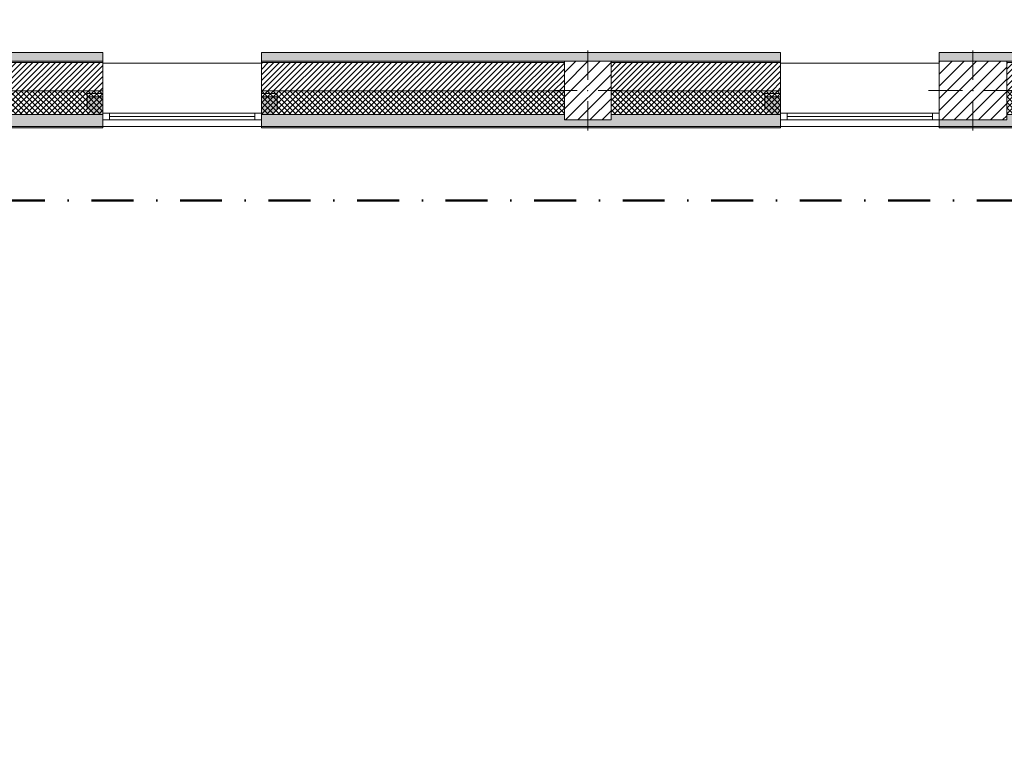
# Model space of a CAD drawing. Header units: millimetres. Extents: x -30280 to 19093, y -17757 to 4746.
# Tile 6 of 40: x -25996 to -18540, y -6505 to -880. Entities that reach past the tile are written whole.
import ezdxf

# ---------------------------------------------------------------- set-up
doc = ezdxf.new("R2010")
doc.units = ezdxf.units.MM
doc.header["$MEASUREMENT"] = 0
doc.linetypes.add('Punto & Rayas', pattern=[670.277762, 317.5, -176.388889, 0, -176.388874])
doc.linetypes.add('Wipeout_Contour', pattern=[1000, 0, -1000])
for name, color, linetype, lineweight, true_color in [('01_2D_Ambit_Pluma_Nº__242', 7, 'Continuous', 50, 0xfb0013), ('12_FAÇ_Façana_Pluma_Nº__102', 7, 'Continuous', 5, 0xcccccc), ('12_FAÇ_Façana_Pluma_Nº__174', 7, 'Continuous', 13, 0xe4ad2c), ('12_FAÇ_Façana_Pluma_Nº__176', 7, 'Continuous', 15, 0x93a0c6)]:
    doc.layers.add(name, color=color, linetype=linetype, lineweight=lineweight, true_color=true_color)
for name, color, linetype in [('10_ESTR_Pilars', 7, 'Continuous'), ('12_FAÇ_Façana', 7, 'Continuous'), ('Nuevo_08_E_Envans secs', 7, 'Continuous'), ('Ventanas Archicad', 7, 'Continuous')]:
    doc.layers.add(name, color=color, linetype=linetype)
for name, color, linetype, lineweight in [('10_ESTR_Pilars_Pluma_Nº__20', 1, 'Continuous', 5), ('10_ESTR_Pilars_Pluma_Nº__28', 7, 'Continuous', 20), ('10_ESTR_Pilars_Pluma_Nº__42', 8, 'Continuous', 25), ('12_FAÇ_Façana_Pluma_Nº__1', 7, 'Continuous', 5), ('12_FAÇ_Façana_Pluma_Nº__2', 8, 'Continuous', 5), ('12_FAÇ_Façana_Pluma_Nº__7', 7, 'Continuous', 5), ('Nuevo_08_E_Envans secs_Pluma_Nº__20', 1, 'Continuous', 5), ('Ventanas Archicad_Pluma_Nº__1', 7, 'Continuous', 5), ('Ventanas Archicad_Pluma_Nº__7', 7, 'Continuous', 5)]:
    doc.layers.add(name, color=color, linetype=linetype, lineweight=lineweight)
pattern_1 = [(45, (0, 0), (-21.213203, 21.213203), []), (135, (0, 0), (21.213203, 21.213203), [])]
pattern_2 = [(45, (0, 0), (-21.213203, 21.213203), [])]
pattern_3 = [(0, (0, 0), (0, 75), [0, -75])]
pattern_4 = [(45, (0, 0), (-45.96194, 45.96194), [])]

# ---------------------------------------------------------------- blocks, each defined once
blk = doc.blocks.new('Muro_4_1', base_point=(-28050.8, -1194))
at = {"layer": '12_FAÇ_Façana_Pluma_Nº__102', "linetype": 'Continuous', "lineweight": 0, "true_color": 0xe5e5e5}
for points in [[(-28050.8, -1599), (-28050.8, -1689), (-28030.8, -1689), (-28030.8, -1599)], [(-28030.8, -1599), (-28030.8, -1689), (-27980.8, -1689), (-27980.8, -1599)], [(-27980.8, -1599), (-27980.8, -1689), (-27840.8, -1689), (-27840.8, -1599)], [(-27840.8, -1599), (-27840.8, -1689), (-27698, -1689), (-27762.1, -1599)], [(-27698, -1689), (-25366.4, -1689), (-25366.4, -1599), (-27762.1, -1599)], [(-27690.8, -1699), (-25366.4, -1699), (-25366.4, -1689), (-27690.8, -1689)]]:
    blk.add_hatch(color=254, dxfattribs=at).paths.add_polyline_path(points)
at = {"layer": '12_FAÇ_Façana_Pluma_Nº__174', "linetype": 'Continuous', "lineweight": 13, "true_color": 0xe4ad2c}
h = blk.add_hatch(dxfattribs=at)
h.set_pattern_fill('SATE_Aislamiento_0001', color=42, style=0, pattern_type=2)
h.set_pattern_definition(pattern_1)
h.paths.add_polyline_path([(-28050.8, -1419), (-28050.8, -1599), (-28030.8, -1599), (-28030.8, -1419)])
h = blk.add_hatch(dxfattribs=at)
h.set_pattern_fill('SATE_Aislamiento_0001', color=42, style=0, pattern_type=2)
h.set_pattern_definition(pattern_1)
h.paths.add_polyline_path([(-28030.8, -1419), (-28030.8, -1599), (-27980.8, -1599), (-27980.8, -1419)])
h = blk.add_hatch(dxfattribs=at)
h.set_pattern_fill('SATE_Aislamiento_0001', color=42, style=0, pattern_type=2)
h.set_pattern_definition(pattern_1)
h.paths.add_polyline_path([(-27980.8, -1419), (-27980.8, -1599), (-27840.8, -1599), (-27840.8, -1488.6), (-27890.5, -1419)])
h = blk.add_hatch(dxfattribs=at)
h.set_pattern_fill('SATE_Aislamiento_0001', color=42, style=0, pattern_type=2)
h.set_pattern_definition(pattern_1)
h.paths.add_polyline_path([(-27762.1, -1599), (-25366.4, -1599), (-25366.4, -1419), (-27890.5, -1419)])
h = blk.add_hatch(dxfattribs=at)
h.set_pattern_fill('SATE_Aislamiento_0001', color=42, style=0, pattern_type=2)
h.set_pattern_definition(pattern_1)
h.paths.add_polyline_path([(-27762.1, -1599), (-27840.8, -1488.6), (-27840.8, -1599)])
at = {"layer": '12_FAÇ_Façana_Pluma_Nº__176', "linetype": 'Continuous', "lineweight": 0, "true_color": 0x495063}
for points in [[(-28050.8, -1204), (-28043.7, -1204), (-28050.8, -1194)], [(-25366.4, -1194), (-28050.8, -1194), (-28043.7, -1204), (-25366.4, -1204)]]:
    blk.add_hatch(color=251, dxfattribs=at).paths.add_polyline_path(points)
at = {"layer": '12_FAÇ_Façana_Pluma_Nº__2', "linetype": 'Continuous', "lineweight": 5}
h = blk.add_hatch(dxfattribs=at)
h.set_pattern_fill('Ceramic_0001', color=8, style=0, pattern_type=2)
h.set_pattern_definition(pattern_2)
h.paths.add_polyline_path([(-28050.8, -1204), (-28050.8, -1419), (-28030.8, -1419), (-28030.8, -1222), (-28043.7, -1204)])
h = blk.add_hatch(dxfattribs=at)
h.set_pattern_fill('Ceramic_0001', color=8, style=0, pattern_type=2)
h.set_pattern_definition(pattern_2)
h.paths.add_polyline_path([(-27890.5, -1419), (-25366.4, -1419), (-25366.4, -1204), (-28043.7, -1204)])
h = blk.add_hatch(dxfattribs=at)
h.set_pattern_fill('Ceramic_0001', color=8, style=0, pattern_type=2)
h.set_pattern_definition(pattern_2)
h.paths.add_polyline_path([(-27980.8, -1419), (-27980.8, -1292.2), (-28030.8, -1222), (-28030.8, -1419)])
h = blk.add_hatch(dxfattribs=at)
h.set_pattern_fill('Ceramic_0001', color=8, style=0, pattern_type=2)
h.set_pattern_definition(pattern_2)
h.paths.add_polyline_path([(-27890.5, -1419), (-27980.8, -1292.2), (-27980.8, -1419)])
at = {"layer": '12_FAÇ_Façana_Pluma_Nº__7', "color": 7, "linetype": 'Continuous', "lineweight": 5}
for p, q in [((-28043.7, -1204), (-28050.8, -1204)), ((-25366.4, -1204), (-28043.7, -1204)), ((-28030.8, -1419), (-28050.8, -1419)), ((-27980.8, -1419), (-28030.8, -1419)), ((-27890.5, -1419), (-27980.8, -1419)), ((-27890.5, -1419), (-25366.4, -1419)), ((-28030.8, -1599), (-28050.8, -1599)), ((-27980.8, -1599), (-28030.8, -1599)), ((-27840.8, -1599), (-27980.8, -1599)), ((-27762.1, -1599), (-27840.8, -1599)), ((-27762.1, -1599), (-25366.4, -1599)), ((-28030.8, -1689), (-28050.8, -1689)), ((-27980.8, -1689), (-28030.8, -1689)), ((-27840.8, -1689), (-27980.8, -1689)), ((-27698, -1689), (-27840.8, -1689)), ((-27698, -1689), (-25366.4, -1689))]:
    blk.add_line(p, q, dxfattribs=at)
at = {"layer": '12_FAÇ_Façana_Pluma_Nº__7', "color": 7, "linetype": 'Continuous', "lineweight": 5, "flags": 128}
for points in [[(-28050.8, -1194), (-28050.8, -1204)], [(-25366.4, -1194), (-28050.8, -1194)], [(-28050.8, -1204), (-28050.8, -1419)], [(-25366.4, -1204), (-25366.4, -1194)], [(-25366.4, -1419), (-25366.4, -1204)], [(-28050.8, -1419), (-28050.8, -1599)], [(-25366.4, -1599), (-25366.4, -1419)], [(-28050.8, -1599), (-28050.8, -1689)], [(-25366.4, -1689), (-25366.4, -1599)], [(-27690.8, -1699), (-25366.4, -1699)], [(-25366.4, -1699), (-25366.4, -1689)]]:
    blk.add_lwpolyline(points, dxfattribs=at)
blk = doc.blocks.new('Muro_13_1', base_point=(-19033.9, -1194))
at = {"layer": '12_FAÇ_Façana_Pluma_Nº__102', "linetype": 'Continuous', "lineweight": 0, "true_color": 0xe5e5e5}
for points in [[(-19033.9, -1689), (-18136.4, -1689), (-18136.4, -1599), (-18521.1, -1599), (-18521.1, -1639), (-19033.9, -1639)], [(-19033.9, -1699), (-18136.4, -1699), (-18136.4, -1689), (-19033.9, -1689)]]:
    blk.add_hatch(color=254, dxfattribs=at).paths.add_polyline_path(points)
at = {"layer": '12_FAÇ_Façana_Pluma_Nº__174', "linetype": 'Continuous', "lineweight": 13, "true_color": 0xe4ad2c}
h = blk.add_hatch(dxfattribs=at)
h.set_pattern_fill('SATE_Aislamiento_0001', color=42, style=0, pattern_type=2)
h.set_pattern_definition(pattern_1)
h.paths.add_polyline_path([(-18136.4, -1419), (-18521.1, -1419), (-18521.1, -1599), (-18136.4, -1599)])
at = {"layer": '12_FAÇ_Façana_Pluma_Nº__176', "linetype": 'Continuous', "lineweight": 0, "true_color": 0x495063}
blk.add_hatch(color=251, dxfattribs=at).paths.add_polyline_path([(-18521.1, -1194), (-18521.1, -1204), (-18136.4, -1204), (-18136.4, -1194)])
at = {"layer": '12_FAÇ_Façana_Pluma_Nº__2', "linetype": 'Continuous', "lineweight": 5}
h = blk.add_hatch(dxfattribs=at)
h.set_pattern_fill('Ceramic_0001', color=8, style=0, pattern_type=2)
h.set_pattern_definition(pattern_2)
h.paths.add_polyline_path([(-18136.4, -1204), (-18521.1, -1204), (-18521.1, -1419), (-18136.4, -1419)])
at = {"layer": '12_FAÇ_Façana_Pluma_Nº__7', "color": 7, "linetype": 'Continuous', "lineweight": 5}
for p, q in [((-18136.4, -1204), (-18521.1, -1204)), ((-18521.1, -1419), (-18136.4, -1419)), ((-18521.1, -1599), (-18136.4, -1599)), ((-19033.9, -1689), (-18136.4, -1689))]:
    blk.add_line(p, q, dxfattribs=at)
at = {"layer": '12_FAÇ_Façana_Pluma_Nº__7', "color": 7, "linetype": 'Continuous', "lineweight": 5, "flags": 128}
for points in [[(-18136.4, -1194), (-18521.1, -1194)], [(-18136.4, -1424), (-18136.4, -1419)], [(-18136.4, -1599), (-18136.4, -1544)], [(-19033.9, -1639), (-19033.9, -1699)], [(-19033.9, -1699), (-18136.4, -1699)], [(-18136.4, -1699), (-18136.4, -1664)]]:
    blk.add_lwpolyline(points, dxfattribs=at)
blk = doc.blocks.new('Muro_14_1', base_point=(-24166.4, -1194))
at = {"layer": '12_FAÇ_Façana_Pluma_Nº__102', "linetype": 'Continuous', "lineweight": 0, "true_color": 0xe5e5e5}
for points in [[(-21871.1, -1599), (-24166.4, -1599), (-24166.4, -1689), (-20233.9, -1689), (-20233.9, -1599), (-21518.1, -1599), (-21518.1, -1639), (-21871.1, -1639)], [(-24166.4, -1699), (-20233.9, -1699), (-20233.9, -1689), (-24166.4, -1689)]]:
    blk.add_hatch(color=254, dxfattribs=at).paths.add_polyline_path(points)
at = {"layer": '12_FAÇ_Façana_Pluma_Nº__174', "linetype": 'Continuous', "lineweight": 13, "true_color": 0xe4ad2c}
h = blk.add_hatch(dxfattribs=at)
h.set_pattern_fill('SATE_Aislamiento_0001', color=42, style=0, pattern_type=2)
h.set_pattern_definition(pattern_1)
h.paths.add_polyline_path([(-24166.4, -1599), (-21871.1, -1599), (-21871.1, -1419), (-24166.4, -1419)])
h = blk.add_hatch(dxfattribs=at)
h.set_pattern_fill('SATE_Aislamiento_0001', color=42, style=0, pattern_type=2)
h.set_pattern_definition(pattern_1)
h.paths.add_polyline_path([(-21518.1, -1599), (-20233.9, -1599), (-20233.9, -1419), (-21518.1, -1419)])
at = {"layer": '12_FAÇ_Façana_Pluma_Nº__176', "linetype": 'Continuous', "lineweight": 0, "true_color": 0x495063}
for points in [[(-24166.4, -1194), (-24166.4, -1204), (-21871.1, -1204), (-21871.1, -1194)], [(-21518.1, -1194), (-21518.1, -1204), (-20233.9, -1204), (-20233.9, -1194)]]:
    blk.add_hatch(color=251, dxfattribs=at).paths.add_polyline_path(points)
at = {"layer": '12_FAÇ_Façana_Pluma_Nº__2', "linetype": 'Continuous', "lineweight": 5}
h = blk.add_hatch(dxfattribs=at)
h.set_pattern_fill('Ceramic_0001', color=8, style=0, pattern_type=2)
h.set_pattern_definition(pattern_2)
h.paths.add_polyline_path([(-24166.4, -1419), (-21871.1, -1419), (-21871.1, -1204), (-24166.4, -1204)])
h = blk.add_hatch(dxfattribs=at)
h.set_pattern_fill('Ceramic_0001', color=8, style=0, pattern_type=2)
h.set_pattern_definition(pattern_2)
h.paths.add_polyline_path([(-21518.1, -1419), (-20233.9, -1419), (-20233.9, -1204), (-21518.1, -1204)])
at = {"layer": '12_FAÇ_Façana_Pluma_Nº__7', "color": 7, "linetype": 'Continuous', "lineweight": 5}
for p, q in [((-21871.1, -1204), (-24166.4, -1204)), ((-20233.9, -1204), (-21518.1, -1204)), ((-24166.4, -1419), (-21871.1, -1419)), ((-21518.1, -1419), (-20233.9, -1419)), ((-24166.4, -1599), (-21871.1, -1599)), ((-21518.1, -1599), (-20233.9, -1599)), ((-24166.4, -1689), (-20233.9, -1689))]:
    blk.add_line(p, q, dxfattribs=at)
at = {"layer": '12_FAÇ_Façana_Pluma_Nº__7', "color": 7, "linetype": 'Continuous', "lineweight": 5, "flags": 128}
for points in [[(-21871.1, -1194), (-24166.4, -1194)], [(-24166.4, -1194), (-24166.4, -1699)], [(-20233.9, -1194), (-21518.1, -1194)], [(-20233.9, -1699), (-20233.9, -1194)], [(-24166.4, -1699), (-20233.9, -1699)]]:
    blk.add_lwpolyline(points, dxfattribs=at)
blk = doc.blocks.new('Ventana Vertical Multi-Faja 27_5')
at = {"layer": 'Ventanas Archicad_Pluma_Nº__1', "color": 7, "linetype": 'Continuous', "lineweight": 5}
for p, q in [((-600, 50), (600, 50)), ((-600, 0), (-550, 0)), ((-550, 0), (-550, -50)), ((-550, 0), (550, 0)), ((550, -50), (550, 0)), ((550, 0), (600, 0)), ((-550, -50), (-600, -50)), ((-550, -25), (550, -25)), ((550, -50), (-550, -50)), ((600, -50), (550, -50)), ((-600, -200), (-600, -175)), ((600, -200), (600, -175)), ((-600, -430), (600, -430))]:
    blk.add_line(p, q, dxfattribs=at)
at = {"layer": 'Ventanas Archicad_Pluma_Nº__7', "color": 7, "linetype": 'Continuous', "lineweight": 5}
for p, q in [((-600, 50), (-600, 40)), ((-600, 40), (-600, 0)), ((-600, 40), (-600, 0)), ((-600, 0), (-600, -50)), ((-600, 0), (-600, -50)), ((-600, 0), (-600, -50)), ((-600, 0), (-600, -50)), ((600, 50), (600, 40)), ((600, 40), (600, 0)), ((600, 40), (600, 0)), ((600, 0), (600, -50)), ((600, 0), (600, -50)), ((600, 0), (600, -50)), ((600, 0), (600, -50)), ((-600, -50), (-600, -80)), ((-600, -50), (-600, -80)), ((600, -50), (600, -80)), ((600, -50), (600, -80)), ((-600, -80), (-600, -175)), ((-600, -80), (-600, -175)), ((600, -80), (600, -175)), ((600, -80), (600, -175)), ((-600, -200), (-600, -420)), ((600, -200), (600, -420)), ((-600, -420), (-600, -430)), ((600, -420), (600, -430))]:
    blk.add_line(p, q, dxfattribs=at)
blk = doc.blocks.new('Muro_16_1', base_point=(-20233.9, -1209))
at = {"layer": '12_FAÇ_Façana', "linetype": 'Continuous', "lineweight": 0, "true_color": 0x000000}
h = blk.add_hatch(dxfattribs=at)
h.set_pattern_fill('Yeso_0001', color=18, style=0, pattern_type=2)
h.set_pattern_definition(pattern_3)
h.paths.add_polyline_path([(-20233.9, -1439), (-20353.9, -1439), (-20353.9, -1464), (-20233.9, -1464)])
h = blk.add_hatch(dxfattribs=at)
h.set_pattern_fill('Yeso_0001', color=18, style=0, pattern_type=2)
h.set_pattern_definition(pattern_3)
h.paths.add_polyline_path([(-19033.9, -1439), (-19033.9, -1464), (-18913.9, -1464), (-18913.9, -1439)])
at = {"layer": '12_FAÇ_Façana_Pluma_Nº__102', "linetype": 'Continuous', "lineweight": 0, "true_color": 0xe5e5e5}
for points in [[(-20353.9, -1559), (-20233.9, -1679), (-20233.9, -1464), (-20353.9, -1464)], [(-18913.9, -1559), (-18913.9, -1464), (-19033.9, -1464), (-19033.9, -1679)]]:
    blk.add_hatch(color=254, dxfattribs=at).paths.add_polyline_path(points)
at = {"layer": '12_FAÇ_Façana_Pluma_Nº__1', "color": 7, "linetype": 'Continuous', "lineweight": 5}
for p, q in [((-20353.9, -1439), (-20233.9, -1439)), ((-20353.9, -1464), (-20353.9, -1439)), ((-20233.9, -1464), (-20353.9, -1464)), ((-20233.9, -1439), (-20233.9, -1464)), ((-19033.9, -1439), (-19033.9, -1464)), ((-18913.9, -1439), (-19033.9, -1439)), ((-19033.9, -1464), (-18913.9, -1464)), ((-18913.9, -1464), (-18913.9, -1439))]:
    blk.add_line(p, q, dxfattribs=at)
at = {"layer": '12_FAÇ_Façana_Pluma_Nº__7', "color": 7, "linetype": 'Continuous', "lineweight": 5}
for p, q in [((-20233.9, -1219), (-20233.9, -1209)), ((-20233.9, -1439), (-20233.9, -1219)), ((-19033.9, -1219), (-19033.9, -1209)), ((-19033.9, -1439), (-19033.9, -1219)), ((-20353.9, -1559), (-20353.9, -1464)), ((-20233.9, -1559), (-20233.9, -1464)), ((-20233.9, -1559), (-20233.9, -1464)), ((-19033.9, -1559), (-19033.9, -1464)), ((-19033.9, -1559), (-19033.9, -1464)), ((-18913.9, -1559), (-18913.9, -1464)), ((-20233.9, -1589), (-20233.9, -1559)), ((-20233.9, -1589), (-20233.9, -1559)), ((-19033.9, -1589), (-19033.9, -1559)), ((-19033.9, -1589), (-19033.9, -1559)), ((-20233.9, -1639), (-20233.9, -1589)), ((-20233.9, -1639), (-20233.9, -1589)), ((-20233.9, -1679), (-20233.9, -1639)), ((-20233.9, -1679), (-20233.9, -1639)), ((-19033.9, -1639), (-19033.9, -1589)), ((-19033.9, -1639), (-19033.9, -1589)), ((-19033.9, -1679), (-19033.9, -1639)), ((-19033.9, -1679), (-19033.9, -1639)), ((-20233.9, -1689), (-20233.9, -1679)), ((-19033.9, -1689), (-19033.9, -1679))]:
    blk.add_line(p, q, dxfattribs=at)
at = {"layer": 'Ventanas Archicad', "color": 253, "linetype": 'Continuous', "lineweight": 5, "true_color": 0xa4a4a6, "zscale": 1000, "rotation": 180}
blk.add_blockref('Ventana Vertical Multi-Faja 27_5', (-19633.9, -1639), dxfattribs=at)
blk = doc.blocks.new('Muro_17_1', base_point=(-25366.4, -1209))
at = {"layer": '12_FAÇ_Façana', "linetype": 'Continuous', "lineweight": 0, "true_color": 0x000000}
h = blk.add_hatch(dxfattribs=at)
h.set_pattern_fill('Yeso_0001', color=18, style=0, pattern_type=2)
h.set_pattern_definition(pattern_3)
h.paths.add_polyline_path([(-25366.4, -1439), (-25486.4, -1439), (-25486.4, -1464), (-25366.4, -1464)])
h = blk.add_hatch(dxfattribs=at)
h.set_pattern_fill('Yeso_0001', color=18, style=0, pattern_type=2)
h.set_pattern_definition(pattern_3)
h.paths.add_polyline_path([(-24166.4, -1439), (-24166.4, -1464), (-24046.4, -1464), (-24046.4, -1439)])
at = {"layer": '12_FAÇ_Façana_Pluma_Nº__102', "linetype": 'Continuous', "lineweight": 0, "true_color": 0xe5e5e5}
for points in [[(-25486.4, -1559), (-25366.4, -1679), (-25366.4, -1464), (-25486.4, -1464)], [(-24046.4, -1559), (-24046.4, -1464), (-24166.4, -1464), (-24166.4, -1679)]]:
    blk.add_hatch(color=254, dxfattribs=at).paths.add_polyline_path(points)
at = {"layer": '12_FAÇ_Façana_Pluma_Nº__1', "color": 7, "linetype": 'Continuous', "lineweight": 5}
for p, q in [((-25486.4, -1439), (-25366.4, -1439)), ((-25486.4, -1464), (-25486.4, -1439)), ((-25366.4, -1464), (-25486.4, -1464)), ((-25366.4, -1439), (-25366.4, -1464)), ((-24166.4, -1439), (-24166.4, -1464)), ((-24046.4, -1439), (-24166.4, -1439)), ((-24166.4, -1464), (-24046.4, -1464)), ((-24046.4, -1464), (-24046.4, -1439))]:
    blk.add_line(p, q, dxfattribs=at)
at = {"layer": '12_FAÇ_Façana_Pluma_Nº__7', "color": 7, "linetype": 'Continuous', "lineweight": 5}
for p, q in [((-25366.4, -1219), (-25366.4, -1209)), ((-25366.4, -1439), (-25366.4, -1219)), ((-24166.4, -1219), (-24166.4, -1209)), ((-24166.4, -1439), (-24166.4, -1219)), ((-25486.4, -1559), (-25486.4, -1464)), ((-25366.4, -1559), (-25366.4, -1464)), ((-25366.4, -1559), (-25366.4, -1464)), ((-24166.4, -1559), (-24166.4, -1464)), ((-24166.4, -1559), (-24166.4, -1464)), ((-24046.4, -1559), (-24046.4, -1464)), ((-25366.4, -1589), (-25366.4, -1559)), ((-25366.4, -1589), (-25366.4, -1559)), ((-24166.4, -1589), (-24166.4, -1559)), ((-24166.4, -1589), (-24166.4, -1559)), ((-25366.4, -1639), (-25366.4, -1589)), ((-25366.4, -1639), (-25366.4, -1589)), ((-25366.4, -1679), (-25366.4, -1639)), ((-25366.4, -1679), (-25366.4, -1639)), ((-24166.4, -1639), (-24166.4, -1589)), ((-24166.4, -1639), (-24166.4, -1589)), ((-24166.4, -1679), (-24166.4, -1639)), ((-24166.4, -1679), (-24166.4, -1639)), ((-25366.4, -1689), (-25366.4, -1679)), ((-24166.4, -1689), (-24166.4, -1679))]:
    blk.add_line(p, q, dxfattribs=at)
at = {"layer": 'Ventanas Archicad', "color": 253, "linetype": 'Continuous', "lineweight": 5, "true_color": 0xa4a4a6, "zscale": 1000, "rotation": 180}
blk.add_blockref('Ventana Vertical Multi-Faja 27_5', (-24766.4, -1639), dxfattribs=at)
blk = doc.blocks.new('Muro_115_1', base_point=(-24166.4, -1129))
at = {"layer": 'Nuevo_08_E_Envans secs', "linetype": 'Continuous', "lineweight": 0, "true_color": 0xbf7f7f}
for points in [[(-20233.9, -1129), (-24166.4, -1129), (-24166.4, -1135), (-20233.9, -1135)], [(-20233.9, -1141), (-24166.4, -1141), (-24166.4, -1154), (-20233.9, -1154)], [(-20233.9, -1154), (-24166.4, -1154), (-24166.4, -1194), (-20233.9, -1194)]]:
    blk.add_hatch(color=23, dxfattribs=at).paths.add_polyline_path(points)
at = {"layer": 'Nuevo_08_E_Envans secs', "linetype": 'Continuous', "lineweight": 0, "true_color": 0x000000}
blk.add_hatch(color=18, dxfattribs=at).paths.add_polyline_path([(-20233.9, -1135), (-24166.4, -1135), (-24166.4, -1141), (-20233.9, -1141)])
at = {"layer": 'Nuevo_08_E_Envans secs_Pluma_Nº__20', "color": 1, "linetype": 'Continuous', "lineweight": 5, "flags": 128}
for points in [[(-20233.9, -1129), (-24166.4, -1129)], [(-24166.4, -1129), (-24166.4, -1135)], [(-24166.4, -1135), (-24166.4, -1141)], [(-24166.4, -1141), (-24166.4, -1154)], [(-24166.4, -1154), (-24166.4, -1194)], [(-20233.9, -1129), (-20233.9, -1135)], [(-20233.9, -1135), (-20233.9, -1141)], [(-20233.9, -1141), (-20233.9, -1154)], [(-20233.9, -1154), (-20233.9, -1194)], [(-24166.4, -1194), (-20233.9, -1194)]]:
    blk.add_lwpolyline(points, dxfattribs=at)
blk = doc.blocks.new('Muro_116_1', base_point=(-27904.8, -1129))
at = {"layer": 'Nuevo_08_E_Envans secs', "linetype": 'Continuous', "lineweight": 0, "true_color": 0xbf7f7f}
for points in [[(-27942.8, -1194), (-25366.4, -1194), (-25366.4, -1154), (-27942.8, -1154)], [(-27929.8, -1154), (-27916.8, -1154), (-27916.8, -1141), (-27929.8, -1141)], [(-27916.8, -1154), (-25366.4, -1154), (-25366.4, -1141), (-27916.8, -1141)], [(-27910.8, -1131.6), (-27904.8, -1129), (-27910.8, -1129)], [(-27904.8, -1129), (-27910.8, -1131.6), (-27910.8, -1135), (-27904.8, -1135)], [(-27904.8, -1135), (-25366.4, -1135), (-25366.4, -1129), (-27904.8, -1129)]]:
    blk.add_hatch(color=23, dxfattribs=at).paths.add_polyline_path(points)
at = {"layer": 'Nuevo_08_E_Envans secs', "linetype": 'Continuous', "lineweight": 0, "true_color": 0x000000}
for points in [[(-27916.8, -1141), (-27910.8, -1141), (-27910.8, -1135), (-27916.8, -1135)], [(-27910.8, -1141), (-25366.4, -1141), (-25366.4, -1135), (-27910.8, -1135)]]:
    blk.add_hatch(color=18, dxfattribs=at).paths.add_polyline_path(points)
at = {"layer": 'Nuevo_08_E_Envans secs_Pluma_Nº__20', "color": 1, "linetype": 'Continuous', "lineweight": 5, "flags": 128}
for points in [[(-25366.4, -1129), (-27904.8, -1129)], [(-25366.4, -1129), (-25366.4, -1135)], [(-25366.4, -1135), (-25366.4, -1141)], [(-25366.4, -1141), (-25366.4, -1154)], [(-25366.4, -1154), (-25366.4, -1194)], [(-27942.8, -1194), (-25366.4, -1194)]]:
    blk.add_lwpolyline(points, dxfattribs=at)
blk = doc.blocks.new('Muro_119_1', base_point=(-19033.9, -1129))
at = {"layer": 'Nuevo_08_E_Envans secs', "linetype": 'Continuous', "lineweight": 0, "true_color": 0xbf7f7f}
for points in [[(-18136.4, -1129), (-19033.9, -1129), (-19033.9, -1135), (-18136.4, -1135)], [(-18136.4, -1141), (-19033.9, -1141), (-19033.9, -1154), (-18136.4, -1154)], [(-18136.4, -1154), (-19033.9, -1154), (-19033.9, -1194), (-18136.4, -1194)]]:
    blk.add_hatch(color=23, dxfattribs=at).paths.add_polyline_path(points)
at = {"layer": 'Nuevo_08_E_Envans secs', "linetype": 'Continuous', "lineweight": 0, "true_color": 0x000000}
blk.add_hatch(color=18, dxfattribs=at).paths.add_polyline_path([(-18136.4, -1135), (-19033.9, -1135), (-19033.9, -1141), (-18136.4, -1141)])
at = {"layer": 'Nuevo_08_E_Envans secs_Pluma_Nº__20', "color": 1, "linetype": 'Continuous', "lineweight": 5, "flags": 128}
for points in [[(-18136.4, -1129), (-19033.9, -1129)], [(-19033.9, -1129), (-19033.9, -1135)], [(-19033.9, -1135), (-19033.9, -1141)], [(-19033.9, -1141), (-19033.9, -1154)], [(-19033.9, -1154), (-19033.9, -1194)], [(-18136.4, -1129), (-18136.4, -1135)], [(-18136.4, -1135), (-18136.4, -1141)], [(-18136.4, -1141), (-18136.4, -1154)], [(-18136.4, -1154), (-18136.4, -1194)], [(-19033.9, -1194), (-18136.4, -1194)]]:
    blk.add_lwpolyline(points, dxfattribs=at)
blk = doc.blocks.new('Pilar_1_1', base_point=(-21694.6, -1416.5))
at = {"color": 254, "linetype": 'Wipeout_Contour', "lineweight": 0, "ltscale": 86967.798109}
blk.add_wipeout([(-21871.1, -1639), (-21518.1, -1639), (-21518.1, -1194), (-21871.1, -1194)], dxfattribs=at).dxf.layer = '10_ESTR_Pilars'
at = {"layer": '10_ESTR_Pilars_Pluma_Nº__42', "linetype": 'Continuous', "lineweight": 25}
h = blk.add_hatch(dxfattribs=at)
h.set_pattern_fill('00_GCT_trama_45º_e1_400__05', color=8, style=0, pattern_type=2)
h.set_pattern_definition(pattern_4)
h.paths.add_polyline_path([(-21871.1, -1639), (-21518.1, -1639), (-21518.1, -1194), (-21871.1, -1194)])
at = {"layer": '10_ESTR_Pilars_Pluma_Nº__20', "color": 1, "linetype": 'Continuous', "lineweight": 5}
for p, q in [((-21694.6, -1336.5), (-21694.6, -1114)), ((-21774.6, -1416.5), (-21951.1, -1416.5)), ((-21614.6, -1416.5), (-21438.1, -1416.5)), ((-21694.6, -1496.5), (-21694.6, -1719))]:
    blk.add_line(p, q, dxfattribs=at)
blk.add_point((-21694.6, -1416.5), dxfattribs=at)
at = {"layer": '10_ESTR_Pilars_Pluma_Nº__28', "color": 7, "linetype": 'Continuous', "lineweight": 20, "flags": 128}
blk.add_lwpolyline([(-21871.1, -1639), (-21518.1, -1639), (-21518.1, -1194), (-21871.1, -1194)], close=True, dxfattribs=at)
blk = doc.blocks.new('Pilar_2_1', base_point=(-18777.5, -1416.5))
at = {"color": 254, "linetype": 'Wipeout_Contour', "lineweight": 0, "ltscale": 75328.745035}
blk.add_wipeout([(-19033.9, -1639), (-18521.1, -1639), (-18521.1, -1194), (-19033.9, -1194)], dxfattribs=at).dxf.layer = '10_ESTR_Pilars'
at = {"layer": '10_ESTR_Pilars_Pluma_Nº__42', "linetype": 'Continuous', "lineweight": 25}
h = blk.add_hatch(dxfattribs=at)
h.set_pattern_fill('00_GCT_trama_45º_e1_400__05', color=8, style=0, pattern_type=2)
h.set_pattern_definition(pattern_4)
h.paths.add_polyline_path([(-19033.9, -1639), (-18521.1, -1639), (-18521.1, -1194), (-19033.9, -1194)])
at = {"layer": '10_ESTR_Pilars_Pluma_Nº__20', "color": 1, "linetype": 'Continuous', "lineweight": 5}
for p, q in [((-18777.5, -1336.5), (-18777.5, -1114)), ((-18857.5, -1416.5), (-19113.9, -1416.5)), ((-18697.5, -1416.5), (-18441.1, -1416.5)), ((-18777.5, -1496.5), (-18777.5, -1719))]:
    blk.add_line(p, q, dxfattribs=at)
blk.add_point((-18777.5, -1416.5), dxfattribs=at)
at = {"layer": '10_ESTR_Pilars_Pluma_Nº__28', "color": 7, "linetype": 'Continuous', "lineweight": 20, "flags": 128}
blk.add_lwpolyline([(-19033.9, -1639), (-18521.1, -1639), (-18521.1, -1194), (-19033.9, -1194)], close=True, dxfattribs=at)

msp = doc.modelspace()

# ---------------------------------------------------------------- linework, layer by layer
at = {"layer": '01_2D_Ambit_Pluma_Nº__242', "color": 1, "linetype": 'Punto & Rayas', "lineweight": 50, "true_color": 0xfb0013, "flags": 128}
msp.add_lwpolyline([(-28416.6, -2249.6), (-28416.6, 4745.9), (7590.1, 4745.9), (7590.1, -1864.5), (6642.9, -1864.5), (6642.9, -11392.7), (6642.9, -17756.6), (-18985.9, -17756.6), (-18985.9, -11834.9), (-2447.9, -11834.9), (-2447.9, -2249.6)], close=True, dxfattribs=at)

# ---------------------------------------------------------------- block references
at = {"layer": '12_FAÇ_Façana', "color": 7, "lineweight": 20}
for name, p in [('Muro_4_1', (-28050.8, -1194)), ('Muro_17_1', (-25366.4, -1209)), ('Muro_14_1', (-24166.4, -1194)), ('Muro_16_1', (-20233.9, -1209)), ('Muro_13_1', (-19033.9, -1194))]:
    msp.add_blockref(name, p, dxfattribs=at)
at = {"layer": 'Nuevo_08_E_Envans secs', "color": 1, "lineweight": 5}
for name, p in [('Muro_116_1', (-27904.8, -1129)), ('Muro_115_1', (-24166.4, -1129)), ('Muro_119_1', (-19033.9, -1129))]:
    msp.add_blockref(name, p, dxfattribs=at)

# ---------------------------------------------------------------- next in the draw order: block references
at = {"layer": '10_ESTR_Pilars', "color": 7, "lineweight": 20}
for name, p in [('Pilar_1_1', (-21694.6, -1416.5)), ('Pilar_2_1', (-18777.5, -1416.5))]:
    msp.add_blockref(name, p, dxfattribs=at)

doc.saveas('drawing.dxf')
